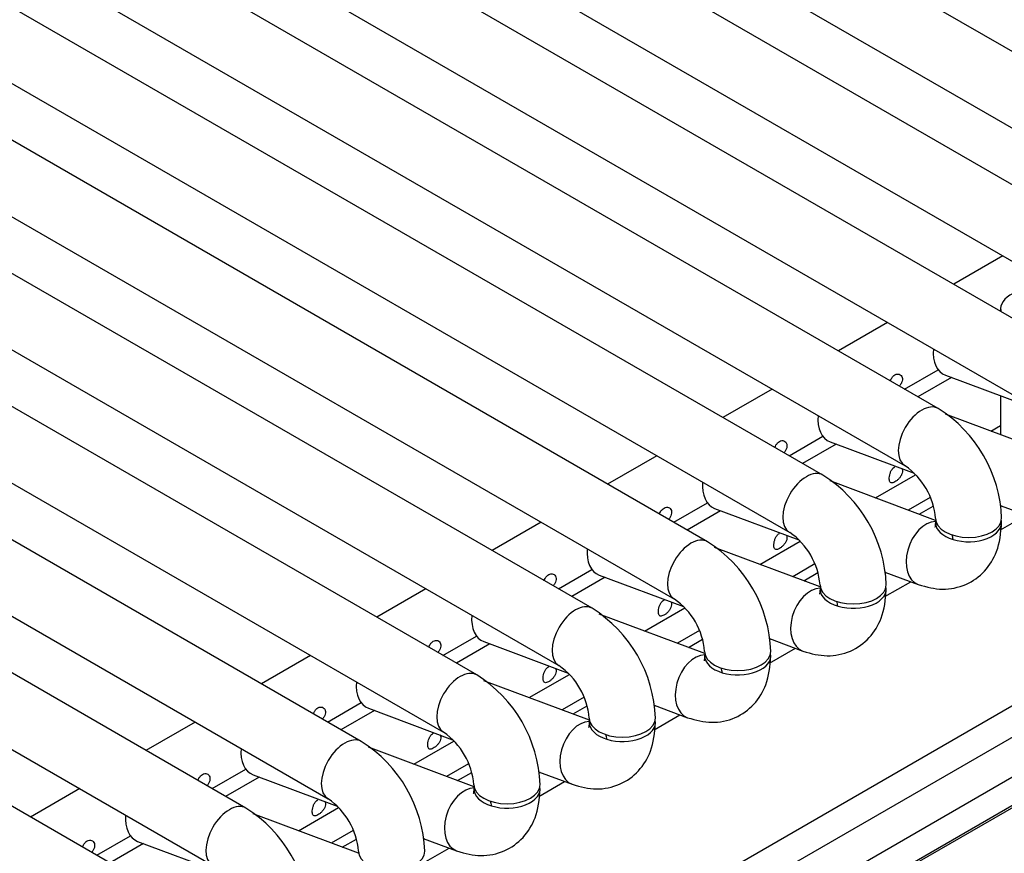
# Model space of a CAD drawing. Header units: millimetres. Extents: x -40 to 419, y 0 to 295.
# Tile 52 of 72: x 353.23 to 356.95, y 102.82 to 105.97. Entities that reach past the tile are written whole.
import ezdxf

# ---------------------------------------------------------------- set-up
doc = ezdxf.new("R2010")
doc.units = ezdxf.units.MM
doc.layers.add('135.735_BW4_TWIN', color=7, linetype='Continuous')
doc.layers.add('Standard', color=7, linetype='Continuous')

# ---------------------------------------------------------------- blocks, each defined once
blk = doc.blocks.new('SE3')
at = {"layer": '135.735_BW4_TWIN', "color": 7, "linetype": 'Continuous'}
for p, q in [((358.0031, 105.2581), (350.3135, 109.6977)), ((350.0635, 109.5534), (357.8781, 105.0416)), ((357.5676, 105.0067), (349.878, 109.4463)), ((349.628, 109.3019), (357.4426, 104.7901)), ((357.1321, 104.7552), (349.4424, 109.1948)), ((349.1924, 109.0505), (357.0071, 104.5387)), ((356.6966, 104.5038), (349.0069, 108.9434)), ((348.7569, 108.799), (356.5716, 104.2873)), ((356.261, 104.2523), (348.5714, 108.6919)), ((348.3214, 108.5476), (356.136, 104.0358)), ((355.8255, 104.0009), (348.1359, 108.4405)), ((366.2892, 108.3818), (346.5751, 96.9998)), ((366.2574, 108.3545), (346.5432, 96.9725)), ((347.8859, 108.2961), (355.7005, 103.7844)), ((355.39, 103.7494), (347.7004, 108.189)), ((347.4504, 108.0447), (355.265, 103.5329)), ((354.9545, 103.498), (347.2649, 107.9376)), ((347.0149, 107.7933), (354.8295, 103.2815)), ((354.519, 103.2465), (346.8294, 107.6861)), ((346.5794, 107.5418), (354.394, 103.03)), ((354.0835, 102.9951), (346.3939, 107.4347)), ((346.1439, 107.2904), (353.9585, 102.7786)), ((353.648, 102.7437), (345.9583, 107.1833)), ((356.9404, 105.0801), (356.7549, 104.973)), ((356.9317, 104.8812), (356.9317, 104.8709)), ((356.5049, 104.8286), (356.3194, 104.7215)), ((356.5694, 104.5772), (356.6962, 104.6504)), ((356.7461, 104.6209), (356.6199, 104.548)), ((356.7235, 104.6293), (357.0413, 104.5106)), ((356.0694, 104.5772), (355.8839, 104.4701)), ((356.9317, 104.5515), (356.9317, 104.4042)), ((357.1221, 104.3331), (356.7237, 104.482)), ((356.8947, 104.418), (356.9317, 104.4394)), ((356.1339, 104.3257), (356.2607, 104.3989)), ((356.3106, 104.3694), (356.1844, 104.2966)), ((356.288, 104.3779), (356.6058, 104.2591)), ((355.6339, 104.3257), (355.4484, 104.2186)), ((356.4592, 104.1666), (356.6107, 104.254)), ((356.6865, 104.0816), (356.2881, 104.2305)), ((356.6662, 104.1683), (356.583, 104.1203)), ((355.6984, 104.0743), (355.8251, 104.1475)), ((355.8525, 104.1264), (356.1703, 104.0077)), ((356.6246, 104.1048), (356.6778, 104.1355)), ((356.9302, 104.1379), (357.0565, 104.0907)), ((356.9359, 104.1357), (356.9308, 104.1328)), ((355.8751, 104.118), (355.7489, 104.0451)), ((356.9309, 104.0452), (357.0281, 104.1013)), ((355.1984, 104.0743), (355.0128, 103.9672)), ((358.0446, 103.998), (354.5402, 101.9747)), ((356.251, 103.8302), (355.8526, 103.9791)), ((356.0237, 103.9151), (356.1752, 104.0026)), ((354.6267, 101.9072), (358.1311, 103.9304)), ((356.2307, 103.9169), (356.1475, 103.8689)), ((355.2628, 103.8229), (355.3896, 103.896)), ((355.4396, 103.8666), (355.3134, 103.7937)), ((355.417, 103.875), (355.7348, 103.7562)), ((356.1891, 103.8533), (356.2423, 103.8841)), ((356.4947, 103.8864), (356.621, 103.8392)), ((356.5004, 103.8843), (356.4953, 103.8813)), ((356.4954, 103.7937), (356.5926, 103.8498)), ((354.7628, 103.8229), (354.5773, 103.7157)), ((358.1895, 103.8121), (354.6851, 101.7888)), ((355.8155, 103.5787), (355.4171, 103.7276)), ((355.5882, 103.6637), (355.7397, 103.7511)), ((354.8273, 103.5714), (354.9541, 103.6446)), ((355.7952, 103.6654), (355.712, 103.6174)), ((355.0041, 103.6151), (354.8779, 103.5422)), ((354.9815, 103.6236), (355.2993, 103.5048)), ((355.7535, 103.6019), (355.8068, 103.6326)), ((356.0592, 103.635), (356.1855, 103.5878)), ((356.0649, 103.6328), (356.0598, 103.6299)), ((354.3273, 103.5714), (354.1418, 103.4643)), ((356.0599, 103.5423), (356.1571, 103.5984)), ((355.1527, 103.4122), (355.3042, 103.4997)), ((355.38, 103.3273), (354.9816, 103.4762)), ((354.3918, 103.32), (354.5186, 103.3932)), ((355.3597, 103.414), (355.2765, 103.366)), ((355.318, 103.3504), (355.3713, 103.3812)), ((355.6237, 103.3835), (355.75, 103.3363)), ((355.6294, 103.3814), (355.6243, 103.3785)), ((354.5686, 103.3637), (354.4423, 103.2908)), ((354.5459, 103.3721), (354.8638, 103.2533)), ((355.6244, 103.2909), (355.7216, 103.347)), ((353.8918, 103.32), (353.7063, 103.2129)), ((354.7172, 103.1608), (354.8687, 103.2483)), ((354.9445, 103.0758), (354.5461, 103.2247)), ((354.9242, 103.1626), (354.841, 103.1145)), ((353.9563, 103.0685), (354.0831, 103.1417)), ((354.1104, 103.1207), (354.4282, 103.0019)), ((354.8825, 103.099), (354.9358, 103.1297)), ((355.1882, 103.1321), (355.3144, 103.0849)), ((355.1939, 103.13), (355.1888, 103.127)), ((354.133, 103.1122), (354.0068, 103.0394)), ((355.1889, 103.0394), (355.286, 103.0955)), ((353.4563, 103.0685), (353.2708, 102.9614)), ((354.509, 102.8244), (354.1106, 102.9733)), ((354.2817, 102.9094), (354.4332, 102.9968)), ((354.4887, 102.9111), (354.4055, 102.8631)), ((353.5208, 102.8171), (353.6476, 102.8903)), ((353.6975, 102.8608), (353.5713, 102.7879)), ((353.6749, 102.8692), (353.9927, 102.7504)), ((354.447, 102.8476), (354.5003, 102.8783)), ((354.7527, 102.8806), (354.8789, 102.8334)), ((354.7584, 102.8785), (354.7533, 102.8756)), ((354.7534, 102.788), (354.8505, 102.8441))]:
    blk.add_line(p, q, dxfattribs=at)
for centre, radius, start, end in [((356.4256, 104.0711), 0.5105, 2.0498, 57.9502), ((356.4203, 104.068), 0.2664, 4.5977, 55.4023), ((355.9901, 103.8196), 0.5105, 2.0498, 57.9502), ((355.9848, 103.8165), 0.2664, 4.5977, 55.4023), ((355.5546, 103.5682), 0.5105, 2.0498, 57.9502), ((355.5493, 103.5651), 0.2664, 4.5977, 55.4023), ((355.1191, 103.3167), 0.5105, 2.0498, 57.9502), ((355.1137, 103.3136), 0.2664, 4.5977, 55.4023), ((354.6836, 103.0653), 0.5105, 2.0498, 57.9502), ((354.6782, 103.0622), 0.2664, 4.5977, 55.4023), ((354.2481, 102.8138), 0.5105, 2.0498, 57.9502), ((354.2427, 102.8108), 0.2664, 4.5977, 55.4023), ((353.8126, 102.5624), 0.5105, 2.0498, 57.9502)]:
    blk.add_arc(centre, radius, start, end, dxfattribs=at)
for centre, major_axis, ratio, start_param, end_param in [((357.0567, 104.8812), (-0.125, 0), 0.57735, 4.230403, 6.283185), ((357.0567, 104.8812), (-0.125, 0), 0.57735, 0, 0.155368), ((356.7673, 104.7464), (0.0438, 0.1171), 0.668835, 1.964049, 3.141593), ((356.6341, 104.3955), (-0.0625, -0.1083), 0.57735, 3.1405, 6.27512), ((356.3318, 104.495), (0.0438, 0.1171), 0.668835, 1.964049, 3.141593), ((356.1985, 104.1441), (-0.0625, -0.1083), 0.57735, 3.1405, 6.27512), ((355.8962, 104.2435), (0.0438, 0.1171), 0.668835, 1.964049, 3.141593), ((356.8108, 104.0893), (-0.125, 0), 0.57735, 0.008065, 3.142515), ((356.6647, 103.9563), (0.0438, 0.1171), 0.668835, 0.270212, 3.1414), ((356.8108, 104.073), (-0.125, 0), 0.57735, 6.164386, 6.283185), ((356.8108, 104.073), (-0.125, 0), 0.57735, 0, 3.255119), ((355.763, 103.8926), (-0.0625, -0.1083), 0.57735, 3.1405, 6.27512), ((356.6647, 103.9563), (0.0438, 0.1171), 0.668835, -0.873634, -0.703415), ((355.4607, 103.9921), (0.0438, 0.1171), 0.668835, 1.964049, 3.141593), ((356.3753, 103.8379), (-0.125, 0), 0.57735, 0.008065, 3.142515), ((356.3753, 103.8216), (-0.125, 0), 0.57735, 0, 3.29158), ((356.3753, 103.8216), (-0.125, 0), 0.57735, 6.164386, 6.283185), ((356.2292, 103.7049), (0.0438, 0.1171), 0.668835, 0.270212, 3.1414), ((355.3275, 103.6412), (-0.0625, -0.1083), 0.57735, 3.1405, 6.27512), ((356.2292, 103.7049), (0.0438, 0.1171), 0.668835, -0.873634, -0.703415), ((355.0252, 103.7406), (0.0438, 0.1171), 0.668835, 1.964049, 3.141593), ((355.7937, 103.4534), (0.0438, 0.1171), 0.668835, 0.270212, 3.1414), ((355.9398, 103.5864), (-0.125, 0), 0.57735, 0.008065, 3.142515), ((355.9398, 103.5701), (-0.125, 0), 0.57735, 6.164386, 6.283185), ((355.9398, 103.5701), (-0.125, 0), 0.57735, 0, 3.254972), ((354.892, 103.3897), (-0.0625, -0.1083), 0.57735, 3.1405, 6.27512), ((355.7937, 103.4534), (0.0438, 0.1171), 0.668835, -0.873634, -0.703415), ((354.5897, 103.4892), (0.0438, 0.1171), 0.668835, 1.964049, 3.141593), ((355.3582, 103.202), (0.0438, 0.1171), 0.668835, 0.270212, 3.1414), ((355.5043, 103.335), (-0.125, 0), 0.57735, 0.008065, 3.142515), ((355.5043, 103.3187), (-0.125, 0), 0.57735, 6.164386, 6.283185), ((355.5043, 103.3187), (-0.125, 0), 0.57735, 0, 3.255116), ((355.3582, 103.202), (0.0438, 0.1171), 0.668835, -0.873634, -0.703415), ((354.4565, 103.1383), (-0.0625, -0.1083), 0.57735, 3.1405, 6.27512), ((354.1542, 103.2378), (0.0438, 0.1171), 0.668835, 1.964049, 3.141593), ((355.0688, 103.0836), (-0.125, 0), 0.57735, 0.008065, 3.142515), ((354.9227, 102.9505), (0.0438, 0.1171), 0.668835, 0.251272, 3.1414), ((355.0688, 103.0672), (-0.125, 0), 0.57735, 6.164386, 6.283185), ((355.0688, 103.0672), (-0.125, 0), 0.57735, 0, 3.25483), ((354.021, 102.8868), (-0.0625, -0.1083), 0.57735, 3.1405, 6.27512), ((354.9227, 102.9505), (0.0438, 0.1171), 0.668835, -0.873634, -0.703415), ((353.7187, 102.9863), (0.0438, 0.1171), 0.668835, 1.964049, 3.141593), ((354.6333, 102.8321), (-0.125, 0), 0.57735, 0.008065, 3.142515)]:
    blk.add_ellipse(centre, major_axis=major_axis, ratio=ratio, start_param=start_param, end_param=end_param, dxfattribs=at)
for points, knots in [([(356.5156, 104.6082), (356.5167, 104.611), (356.5179, 104.6138), (356.5193, 104.6164), (356.5212, 104.6197), (356.5233, 104.6228), (356.5257, 104.6253), (356.5279, 104.6276), (356.5303, 104.6296), (356.5328, 104.631)], [0.8586631, 0.8586631, 0.8586631, 0.8586631, 0.8997022, 0.8997022, 0.8997022, 0.9522476, 0.9522476, 0.9522476, 1, 1, 1, 1]), ([(356.5328, 104.631), (356.5356, 104.6326), (356.5385, 104.6336), (356.5413, 104.634), (356.5442, 104.6343), (356.547, 104.634), (356.5495, 104.6331), (356.5521, 104.6322), (356.5544, 104.6306), (356.5562, 104.6286), (356.558, 104.6266), (356.5594, 104.6241), (356.5602, 104.6213), (356.561, 104.6185), (356.5613, 104.6153), (356.561, 104.612), (356.5607, 104.6088), (356.5597, 104.6053), (356.5583, 104.6019), (356.5569, 104.5986), (356.555, 104.5952), (356.5527, 104.592), (356.5518, 104.5908), (356.5509, 104.5896), (356.5499, 104.5884)], [0, 0, 0, 0, 0.0530419, 0.0530419, 0.0530419, 0.1061047, 0.1061047, 0.1061047, 0.1588828, 0.1588828, 0.1588828, 0.2114301, 0.2114301, 0.2114301, 0.2643019, 0.2643019, 0.2643019, 0.3175571, 0.3175571, 0.3175571, 0.3706757, 0.3706757, 0.3706757, 0.3915436, 0.3915436, 0.3915436, 0.3915436]), ([(356.0801, 104.3567), (356.0812, 104.3596), (356.0824, 104.3624), (356.0838, 104.365), (356.0857, 104.3683), (356.0878, 104.3713), (356.0902, 104.3739), (356.0924, 104.3762), (356.0948, 104.3781), (356.0973, 104.3796)], [0.8586631, 0.8586631, 0.8586631, 0.8586631, 0.8997022, 0.8997022, 0.8997022, 0.9522476, 0.9522476, 0.9522476, 1, 1, 1, 1]), ([(356.0973, 104.3796), (356.1, 104.3811), (356.103, 104.3822), (356.1058, 104.3825), (356.1087, 104.3829), (356.1115, 104.3826), (356.114, 104.3816), (356.1166, 104.3807), (356.1188, 104.3792), (356.1207, 104.3772), (356.1225, 104.3752), (356.1239, 104.3726), (356.1247, 104.3698), (356.1255, 104.367), (356.1258, 104.3639), (356.1255, 104.3606), (356.1251, 104.3573), (356.1242, 104.3539), (356.1228, 104.3505), (356.1214, 104.3471), (356.1195, 104.3437), (356.1172, 104.3406), (356.1163, 104.3393), (356.1154, 104.3381), (356.1144, 104.3369)], [0, 0, 0, 0, 0.0530419, 0.0530419, 0.0530419, 0.1061047, 0.1061047, 0.1061047, 0.1588828, 0.1588828, 0.1588828, 0.2114301, 0.2114301, 0.2114301, 0.2643019, 0.2643019, 0.2643019, 0.3175571, 0.3175571, 0.3175571, 0.3706757, 0.3706757, 0.3706757, 0.3915436, 0.3915436, 0.3915436, 0.3915436]), ([(356.5592, 104.2769), (356.5596, 104.2761), (356.5599, 104.2752), (356.5602, 104.2743), (356.561, 104.2715), (356.5613, 104.2683), (356.561, 104.265), (356.5607, 104.2618), (356.5597, 104.2583), (356.5583, 104.2549), (356.5569, 104.2515), (356.555, 104.2482), (356.5527, 104.245), (356.5505, 104.2419), (356.5479, 104.2389), (356.5451, 104.2363), (356.5424, 104.2336), (356.5395, 104.2312), (356.5366, 104.2293), (356.5338, 104.2273), (356.531, 104.2257), (356.5284, 104.2246), (356.5258, 104.2235), (356.5234, 104.2229), (356.5214, 104.2229), (356.5193, 104.2229), (356.5175, 104.2234), (356.5161, 104.2245), (356.5147, 104.2256), (356.5137, 104.2273), (356.5129, 104.2295), (356.5122, 104.2316), (356.5117, 104.2343), (356.5116, 104.2374), (356.5115, 104.2404), (356.5117, 104.2439), (356.5122, 104.2475), (356.5128, 104.2511), (356.5136, 104.255), (356.5148, 104.2587), (356.516, 104.2624), (356.5175, 104.2661), (356.5193, 104.2694), (356.5212, 104.2727), (356.5233, 104.2758), (356.5257, 104.2783), (356.5279, 104.2806), (356.5303, 104.2825), (356.5328, 104.284)], [0.1944709, 0.1944709, 0.1944709, 0.1944709, 0.2114301, 0.2114301, 0.2114301, 0.2643019, 0.2643019, 0.2643019, 0.3175571, 0.3175571, 0.3175571, 0.3706757, 0.3706757, 0.3706757, 0.4233402, 0.4233402, 0.4233402, 0.4759291, 0.4759291, 0.4759291, 0.5289331, 0.5289331, 0.5289331, 0.5822112, 0.5822112, 0.5822112, 0.6352073, 0.6352073, 0.6352073, 0.6877903, 0.6877903, 0.6877903, 0.7404633, 0.7404633, 0.7404633, 0.7935872, 0.7935872, 0.7935872, 0.8468402, 0.8468402, 0.8468402, 0.8997022, 0.8997022, 0.8997022, 0.9522476, 0.9522476, 0.9522476, 1, 1, 1, 1]), ([(355.6446, 104.1053), (355.6457, 104.1081), (355.6469, 104.1109), (355.6483, 104.1135), (355.6501, 104.1168), (355.6523, 104.1199), (355.6547, 104.1224), (355.6569, 104.1247), (355.6593, 104.1267), (355.6618, 104.1281)], [0.8586631, 0.8586631, 0.8586631, 0.8586631, 0.8997022, 0.8997022, 0.8997022, 0.9522476, 0.9522476, 0.9522476, 1, 1, 1, 1]), ([(355.6618, 104.1281), (355.6645, 104.1297), (355.6675, 104.1307), (355.6703, 104.1311), (355.6732, 104.1314), (355.676, 104.1311), (355.6785, 104.1302), (355.681, 104.1293), (355.6833, 104.1277), (355.6851, 104.1257), (355.687, 104.1237), (355.6883, 104.1212), (355.6892, 104.1184), (355.69, 104.1156), (355.6902, 104.1124), (355.6899, 104.1092), (355.6896, 104.1059), (355.6887, 104.1024), (355.6873, 104.099), (355.6859, 104.0957), (355.684, 104.0923), (355.6817, 104.0891), (355.6808, 104.0879), (355.6799, 104.0867), (355.6789, 104.0855)], [0, 0, 0, 0, 0.0530419, 0.0530419, 0.0530419, 0.1061047, 0.1061047, 0.1061047, 0.1588828, 0.1588828, 0.1588828, 0.2114301, 0.2114301, 0.2114301, 0.2643019, 0.2643019, 0.2643019, 0.3175571, 0.3175571, 0.3175571, 0.3706757, 0.3706757, 0.3706757, 0.3915436, 0.3915436, 0.3915436, 0.3915436]), ([(356.621, 103.8392), (356.6541, 103.8296), (356.7099, 103.8151), (356.8027, 103.8336), (356.8754, 103.8859), (356.9262, 103.9696), (356.9328, 104.032), (356.9358, 104.073)], [0, 0, 0, 0, 0.199928, 0.392893, 0.580138, 0.766079, 1, 1, 1, 1]), ([(356.6858, 104.073), (356.6852, 104.0661), (356.6846, 104.0562), (356.6836, 104.0541), (356.6836, 104.0541)], [0, 0, 0, 0, 0.1482585, 0.2525222, 0.2525222, 0.2525222, 0.2525222]), ([(356.1237, 104.0254), (356.1241, 104.0246), (356.1244, 104.0237), (356.1247, 104.0228), (356.1255, 104.02), (356.1258, 104.0169), (356.1255, 104.0136), (356.1251, 104.0103), (356.1242, 104.0068), (356.1228, 104.0035), (356.1214, 104.0001), (356.1195, 103.9967), (356.1172, 103.9936), (356.115, 103.9904), (356.1123, 103.9875), (356.1096, 103.9848), (356.1069, 103.9822), (356.104, 103.9798), (356.1011, 103.9778), (356.0983, 103.9759), (356.0955, 103.9743), (356.0929, 103.9732), (356.0903, 103.9721), (356.0879, 103.9715), (356.0859, 103.9714), (356.0838, 103.9714), (356.082, 103.9719), (356.0806, 103.9731), (356.0792, 103.9742), (356.0781, 103.9758), (356.0774, 103.978), (356.0767, 103.9802), (356.0762, 103.9829), (356.0761, 103.9859), (356.076, 103.989), (356.0762, 103.9925), (356.0767, 103.9961), (356.0772, 103.9997), (356.0781, 104.0035), (356.0793, 104.0072), (356.0805, 104.0109), (356.082, 104.0146), (356.0838, 104.0179), (356.0857, 104.0213), (356.0878, 104.0243), (356.0902, 104.0269), (356.0924, 104.0292), (356.0948, 104.0311), (356.0973, 104.0325)], [0.1944709, 0.1944709, 0.1944709, 0.1944709, 0.2114301, 0.2114301, 0.2114301, 0.2643019, 0.2643019, 0.2643019, 0.3175571, 0.3175571, 0.3175571, 0.3706757, 0.3706757, 0.3706757, 0.4233402, 0.4233402, 0.4233402, 0.4759291, 0.4759291, 0.4759291, 0.5289331, 0.5289331, 0.5289331, 0.5822112, 0.5822112, 0.5822112, 0.6352073, 0.6352073, 0.6352073, 0.6877903, 0.6877903, 0.6877903, 0.7404633, 0.7404633, 0.7404633, 0.7935872, 0.7935872, 0.7935872, 0.8468402, 0.8468402, 0.8468402, 0.8997022, 0.8997022, 0.8997022, 0.9522476, 0.9522476, 0.9522476, 1, 1, 1, 1]), ([(355.2091, 103.8538), (355.2101, 103.8567), (355.2114, 103.8595), (355.2128, 103.8621), (355.2146, 103.8654), (355.2168, 103.8684), (355.2192, 103.871), (355.2214, 103.8733), (355.2238, 103.8752), (355.2263, 103.8767)], [0.8586631, 0.8586631, 0.8586631, 0.8586631, 0.8997022, 0.8997022, 0.8997022, 0.9522476, 0.9522476, 0.9522476, 1, 1, 1, 1]), ([(355.2263, 103.8767), (355.229, 103.8783), (355.232, 103.8793), (355.2348, 103.8796), (355.2376, 103.88), (355.2405, 103.8797), (355.243, 103.8787), (355.2455, 103.8778), (355.2478, 103.8763), (355.2496, 103.8743), (355.2514, 103.8723), (355.2528, 103.8698), (355.2536, 103.867), (355.2545, 103.8641), (355.2547, 103.861), (355.2544, 103.8577), (355.2541, 103.8544), (355.2532, 103.851), (355.2518, 103.8476), (355.2504, 103.8442), (355.2485, 103.8408), (355.2462, 103.8377), (355.2453, 103.8365), (355.2443, 103.8352), (355.2434, 103.8341)], [0, 0, 0, 0, 0.0530419, 0.0530419, 0.0530419, 0.1061047, 0.1061047, 0.1061047, 0.1588828, 0.1588828, 0.1588828, 0.2114301, 0.2114301, 0.2114301, 0.2643019, 0.2643019, 0.2643019, 0.3175571, 0.3175571, 0.3175571, 0.3706757, 0.3706757, 0.3706757, 0.3915436, 0.3915436, 0.3915436, 0.3915436]), ([(356.1855, 103.5878), (356.2186, 103.5781), (356.2744, 103.5637), (356.3672, 103.5821), (356.4399, 103.6345), (356.4907, 103.7181), (356.4973, 103.7806), (356.5003, 103.8216)], [0, 0, 0, 0, 0.199928, 0.392893, 0.580138, 0.766079, 1, 1, 1, 1]), ([(356.2503, 103.8216), (356.2497, 103.8146), (356.2491, 103.8047), (356.2481, 103.8026), (356.2481, 103.8027)], [0, 0, 0, 0, 0.1482585, 0.2525222, 0.2525222, 0.2525222, 0.2525222]), ([(355.6882, 103.774), (355.6886, 103.7732), (355.6889, 103.7723), (355.6892, 103.7714), (355.69, 103.7686), (355.6902, 103.7654), (355.6899, 103.7621), (355.6896, 103.7589), (355.6887, 103.7554), (355.6873, 103.752), (355.6859, 103.7487), (355.684, 103.7453), (355.6817, 103.7421), (355.6795, 103.739), (355.6768, 103.736), (355.6741, 103.7334), (355.6714, 103.7307), (355.6684, 103.7283), (355.6656, 103.7264), (355.6628, 103.7244), (355.66, 103.7228), (355.6574, 103.7217), (355.6548, 103.7206), (355.6524, 103.72), (355.6503, 103.72), (355.6483, 103.72), (355.6465, 103.7205), (355.6451, 103.7216), (355.6437, 103.7227), (355.6426, 103.7244), (355.6419, 103.7266), (355.6411, 103.7287), (355.6407, 103.7315), (355.6406, 103.7345), (355.6405, 103.7376), (355.6407, 103.741), (355.6412, 103.7446), (355.6417, 103.7482), (355.6426, 103.7521), (355.6438, 103.7558), (355.645, 103.7595), (355.6465, 103.7632), (355.6483, 103.7665), (355.6501, 103.7698), (355.6523, 103.7729), (355.6547, 103.7754), (355.6569, 103.7777), (355.6593, 103.7797), (355.6618, 103.7811)], [0.1944709, 0.1944709, 0.1944709, 0.1944709, 0.2114301, 0.2114301, 0.2114301, 0.2643019, 0.2643019, 0.2643019, 0.3175571, 0.3175571, 0.3175571, 0.3706757, 0.3706757, 0.3706757, 0.4233402, 0.4233402, 0.4233402, 0.4759291, 0.4759291, 0.4759291, 0.5289331, 0.5289331, 0.5289331, 0.5822112, 0.5822112, 0.5822112, 0.6352073, 0.6352073, 0.6352073, 0.6877903, 0.6877903, 0.6877903, 0.7404633, 0.7404633, 0.7404633, 0.7935872, 0.7935872, 0.7935872, 0.8468402, 0.8468402, 0.8468402, 0.8997022, 0.8997022, 0.8997022, 0.9522476, 0.9522476, 0.9522476, 1, 1, 1, 1]), ([(354.7736, 103.6024), (354.7746, 103.6052), (354.7759, 103.608), (354.7773, 103.6106), (354.7791, 103.6139), (354.7813, 103.617), (354.7837, 103.6195), (354.7859, 103.6218), (354.7883, 103.6238), (354.7908, 103.6252)], [0.8586631, 0.8586631, 0.8586631, 0.8586631, 0.8997022, 0.8997022, 0.8997022, 0.9522476, 0.9522476, 0.9522476, 1, 1, 1, 1]), ([(354.7908, 103.6252), (354.7935, 103.6268), (354.7964, 103.6278), (354.7993, 103.6282), (354.8021, 103.6285), (354.805, 103.6282), (354.8075, 103.6273), (354.81, 103.6264), (354.8123, 103.6248), (354.8141, 103.6228), (354.8159, 103.6208), (354.8173, 103.6183), (354.8181, 103.6155), (354.8189, 103.6127), (354.8192, 103.6095), (354.8189, 103.6063), (354.8186, 103.603), (354.8177, 103.5995), (354.8163, 103.5961), (354.8149, 103.5928), (354.8129, 103.5894), (354.8107, 103.5862), (354.8098, 103.585), (354.8088, 103.5838), (354.8078, 103.5826)], [0, 0, 0, 0, 0.0530419, 0.0530419, 0.0530419, 0.1061047, 0.1061047, 0.1061047, 0.1588828, 0.1588828, 0.1588828, 0.2114301, 0.2114301, 0.2114301, 0.2643019, 0.2643019, 0.2643019, 0.3175571, 0.3175571, 0.3175571, 0.3706757, 0.3706757, 0.3706757, 0.3915436, 0.3915436, 0.3915436, 0.3915436]), ([(355.75, 103.3363), (355.7831, 103.3267), (355.8389, 103.3122), (355.9317, 103.3307), (356.0044, 103.3831), (356.0552, 103.4667), (356.0618, 103.5292), (356.0648, 103.5701)], [0, 0, 0, 0, 0.199928, 0.392893, 0.580138, 0.766079, 1, 1, 1, 1]), ([(355.8148, 103.5701), (355.8142, 103.5632), (355.8135, 103.5533), (355.8126, 103.5512), (355.8126, 103.5512)], [0, 0, 0, 0, 0.1482585, 0.2525222, 0.2525222, 0.2525222, 0.2525222]), ([(355.2527, 103.5226), (355.2531, 103.5217), (355.2534, 103.5208), (355.2536, 103.5199), (355.2545, 103.5171), (355.2547, 103.514), (355.2544, 103.5107), (355.2541, 103.5074), (355.2532, 103.504), (355.2518, 103.5006), (355.2504, 103.4972), (355.2485, 103.4938), (355.2462, 103.4907), (355.2439, 103.4876), (355.2413, 103.4846), (355.2386, 103.4819), (355.2358, 103.4793), (355.2329, 103.4769), (355.2301, 103.4749), (355.2273, 103.473), (355.2244, 103.4714), (355.2219, 103.4703), (355.2193, 103.4692), (355.2169, 103.4686), (355.2148, 103.4686), (355.2128, 103.4685), (355.211, 103.4691), (355.2096, 103.4702), (355.2082, 103.4713), (355.2071, 103.473), (355.2064, 103.4751), (355.2056, 103.4773), (355.2052, 103.48), (355.2051, 103.483), (355.205, 103.4861), (355.2052, 103.4896), (355.2057, 103.4932), (355.2062, 103.4968), (355.2071, 103.5006), (355.2083, 103.5044), (355.2094, 103.508), (355.211, 103.5117), (355.2128, 103.5151), (355.2146, 103.5184), (355.2168, 103.5214), (355.2192, 103.524), (355.2214, 103.5263), (355.2238, 103.5282), (355.2263, 103.5297)], [0.1944709, 0.1944709, 0.1944709, 0.1944709, 0.2114301, 0.2114301, 0.2114301, 0.2643019, 0.2643019, 0.2643019, 0.3175571, 0.3175571, 0.3175571, 0.3706757, 0.3706757, 0.3706757, 0.4233402, 0.4233402, 0.4233402, 0.4759291, 0.4759291, 0.4759291, 0.5289331, 0.5289331, 0.5289331, 0.5822112, 0.5822112, 0.5822112, 0.6352073, 0.6352073, 0.6352073, 0.6877903, 0.6877903, 0.6877903, 0.7404633, 0.7404633, 0.7404633, 0.7935872, 0.7935872, 0.7935872, 0.8468402, 0.8468402, 0.8468402, 0.8997022, 0.8997022, 0.8997022, 0.9522476, 0.9522476, 0.9522476, 1, 1, 1, 1]), ([(354.3381, 103.351), (354.3391, 103.3538), (354.3404, 103.3566), (354.3418, 103.3592), (354.3436, 103.3625), (354.3458, 103.3655), (354.3482, 103.3681), (354.3503, 103.3704), (354.3527, 103.3723), (354.3552, 103.3738)], [0.8586631, 0.8586631, 0.8586631, 0.8586631, 0.8997022, 0.8997022, 0.8997022, 0.9522476, 0.9522476, 0.9522476, 1, 1, 1, 1]), ([(354.3552, 103.3738), (354.358, 103.3754), (354.3609, 103.3764), (354.3638, 103.3767), (354.3666, 103.3771), (354.3694, 103.3768), (354.372, 103.3759), (354.3745, 103.3749), (354.3768, 103.3734), (354.3786, 103.3714), (354.3804, 103.3694), (354.3818, 103.3669), (354.3826, 103.3641), (354.3834, 103.3613), (354.3837, 103.3581), (354.3834, 103.3548), (354.3831, 103.3515), (354.3822, 103.3481), (354.3808, 103.3447), (354.3794, 103.3413), (354.3774, 103.338), (354.3752, 103.3348), (354.3743, 103.3336), (354.3733, 103.3323), (354.3723, 103.3312)], [0, 0, 0, 0, 0.0530419, 0.0530419, 0.0530419, 0.1061047, 0.1061047, 0.1061047, 0.1588828, 0.1588828, 0.1588828, 0.2114301, 0.2114301, 0.2114301, 0.2643019, 0.2643019, 0.2643019, 0.3175571, 0.3175571, 0.3175571, 0.3706757, 0.3706757, 0.3706757, 0.3915436, 0.3915436, 0.3915436, 0.3915436]), ([(355.3144, 103.0849), (355.3475, 103.0752), (355.4034, 103.0608), (355.4962, 103.0792), (355.5689, 103.1316), (355.6197, 103.2152), (355.6263, 103.2777), (355.6293, 103.3187)], [0, 0, 0, 0, 0.199928, 0.392893, 0.580138, 0.766079, 1, 1, 1, 1]), ([(355.3793, 103.3187), (355.3787, 103.3117), (355.378, 103.3019), (355.3771, 103.2997), (355.377, 103.2998)], [0, 0, 0, 0, 0.1482585, 0.2525222, 0.2525222, 0.2525222, 0.2525222]), ([(354.8172, 103.2711), (354.8175, 103.2703), (354.8179, 103.2694), (354.8181, 103.2685), (354.8189, 103.2657), (354.8192, 103.2625), (354.8189, 103.2593), (354.8186, 103.256), (354.8177, 103.2525), (354.8163, 103.2491), (354.8149, 103.2458), (354.8129, 103.2424), (354.8107, 103.2392), (354.8084, 103.2361), (354.8058, 103.2331), (354.8031, 103.2305), (354.8003, 103.2278), (354.7974, 103.2255), (354.7946, 103.2235), (354.7918, 103.2215), (354.7889, 103.2199), (354.7864, 103.2188), (354.7838, 103.2178), (354.7814, 103.2171), (354.7793, 103.2171), (354.7773, 103.2171), (354.7755, 103.2176), (354.7741, 103.2187), (354.7727, 103.2198), (354.7716, 103.2215), (354.7709, 103.2237), (354.7701, 103.2259), (354.7697, 103.2286), (354.7696, 103.2316), (354.7695, 103.2347), (354.7697, 103.2381), (354.7702, 103.2417), (354.7707, 103.2454), (354.7716, 103.2492), (354.7727, 103.2529), (354.7739, 103.2566), (354.7755, 103.2603), (354.7773, 103.2636), (354.7791, 103.2669), (354.7813, 103.27), (354.7837, 103.2725), (354.7859, 103.2748), (354.7883, 103.2768), (354.7908, 103.2782)], [0.1944709, 0.1944709, 0.1944709, 0.1944709, 0.2114301, 0.2114301, 0.2114301, 0.2643019, 0.2643019, 0.2643019, 0.3175571, 0.3175571, 0.3175571, 0.3706757, 0.3706757, 0.3706757, 0.4233402, 0.4233402, 0.4233402, 0.4759291, 0.4759291, 0.4759291, 0.5289331, 0.5289331, 0.5289331, 0.5822112, 0.5822112, 0.5822112, 0.6352073, 0.6352073, 0.6352073, 0.6877903, 0.6877903, 0.6877903, 0.7404633, 0.7404633, 0.7404633, 0.7935872, 0.7935872, 0.7935872, 0.8468402, 0.8468402, 0.8468402, 0.8997022, 0.8997022, 0.8997022, 0.9522476, 0.9522476, 0.9522476, 1, 1, 1, 1]), ([(353.9026, 103.0995), (353.9036, 103.1024), (353.9048, 103.1052), (353.9063, 103.1077), (353.9081, 103.111), (353.9103, 103.1141), (353.9127, 103.1166), (353.9148, 103.119), (353.9172, 103.1209), (353.9197, 103.1223)], [0.8586631, 0.8586631, 0.8586631, 0.8586631, 0.8997022, 0.8997022, 0.8997022, 0.9522476, 0.9522476, 0.9522476, 1, 1, 1, 1]), ([(353.9197, 103.1223), (353.9225, 103.1239), (353.9254, 103.1249), (353.9283, 103.1253), (353.9311, 103.1256), (353.9339, 103.1253), (353.9365, 103.1244), (353.939, 103.1235), (353.9413, 103.122), (353.9431, 103.1199), (353.9449, 103.1179), (353.9463, 103.1154), (353.9471, 103.1126), (353.9479, 103.1098), (353.9482, 103.1066), (353.9479, 103.1034), (353.9476, 103.1001), (353.9467, 103.0966), (353.9453, 103.0933), (353.9439, 103.0899), (353.9419, 103.0865), (353.9397, 103.0834), (353.9388, 103.0821), (353.9378, 103.0809), (353.9368, 103.0797)], [0, 0, 0, 0, 0.0530419, 0.0530419, 0.0530419, 0.1061047, 0.1061047, 0.1061047, 0.1588828, 0.1588828, 0.1588828, 0.2114301, 0.2114301, 0.2114301, 0.2643019, 0.2643019, 0.2643019, 0.3175571, 0.3175571, 0.3175571, 0.3706757, 0.3706757, 0.3706757, 0.3915436, 0.3915436, 0.3915436, 0.3915436]), ([(354.8789, 102.8334), (354.912, 102.8238), (354.9679, 102.8093), (355.0607, 102.8278), (355.1334, 102.8802), (355.1842, 102.9638), (355.1908, 103.0263), (355.1938, 103.0672)], [0, 0, 0, 0, 0.199928, 0.392893, 0.580138, 0.766079, 1, 1, 1, 1]), ([(354.9438, 103.0672), (354.9431, 103.0603), (354.9425, 103.0504), (354.9416, 103.0483), (354.9415, 103.0484)], [0, 0, 0, 0, 0.1482585, 0.2525222, 0.2525222, 0.2525222, 0.2525222]), ([(354.3816, 103.0197), (354.382, 103.0188), (354.3823, 103.018), (354.3826, 103.0171), (354.3834, 103.0142), (354.3837, 103.0111), (354.3834, 103.0078), (354.3831, 103.0045), (354.3822, 103.0011), (354.3808, 102.9977), (354.3794, 102.9943), (354.3774, 102.9909), (354.3752, 102.9878), (354.3729, 102.9847), (354.3703, 102.9817), (354.3675, 102.979), (354.3648, 102.9764), (354.3619, 102.974), (354.3591, 102.9721), (354.3562, 102.9701), (354.3534, 102.9685), (354.3509, 102.9674), (354.3483, 102.9663), (354.3459, 102.9657), (354.3438, 102.9657), (354.3417, 102.9656), (354.34, 102.9662), (354.3386, 102.9673), (354.3372, 102.9684), (354.3361, 102.9701), (354.3353, 102.9722), (354.3346, 102.9744), (354.3342, 102.9771), (354.3341, 102.9802), (354.3339, 102.9832), (354.3341, 102.9867), (354.3347, 102.9903), (354.3352, 102.9939), (354.336, 102.9977), (354.3372, 103.0015), (354.3384, 103.0052), (354.3399, 103.0088), (354.3418, 103.0122), (354.3436, 103.0155), (354.3458, 103.0185), (354.3482, 103.0211), (354.3503, 103.0234), (354.3527, 103.0253), (354.3552, 103.0268)], [0.1944709, 0.1944709, 0.1944709, 0.1944709, 0.2114301, 0.2114301, 0.2114301, 0.2643019, 0.2643019, 0.2643019, 0.3175571, 0.3175571, 0.3175571, 0.3706757, 0.3706757, 0.3706757, 0.4233402, 0.4233402, 0.4233402, 0.4759291, 0.4759291, 0.4759291, 0.5289331, 0.5289331, 0.5289331, 0.5822112, 0.5822112, 0.5822112, 0.6352073, 0.6352073, 0.6352073, 0.6877903, 0.6877903, 0.6877903, 0.7404633, 0.7404633, 0.7404633, 0.7935872, 0.7935872, 0.7935872, 0.8468402, 0.8468402, 0.8468402, 0.8997022, 0.8997022, 0.8997022, 0.9522476, 0.9522476, 0.9522476, 1, 1, 1, 1]), ([(353.4671, 102.8481), (353.4681, 102.8509), (353.4693, 102.8537), (353.4708, 102.8563), (353.4726, 102.8596), (353.4748, 102.8627), (353.4771, 102.8652), (353.4793, 102.8675), (353.4817, 102.8695), (353.4842, 102.8709)], [0.8586631, 0.8586631, 0.8586631, 0.8586631, 0.8997022, 0.8997022, 0.8997022, 0.9522476, 0.9522476, 0.9522476, 1, 1, 1, 1]), ([(353.4842, 102.8709), (353.487, 102.8725), (353.4899, 102.8735), (353.4927, 102.8738), (353.4956, 102.8742), (353.4984, 102.8739), (353.501, 102.873), (353.5035, 102.8721), (353.5058, 102.8705), (353.5076, 102.8685), (353.5094, 102.8665), (353.5108, 102.864), (353.5116, 102.8612), (353.5124, 102.8584), (353.5127, 102.8552), (353.5124, 102.8519), (353.5121, 102.8487), (353.5112, 102.8452), (353.5097, 102.8418), (353.5083, 102.8384), (353.5064, 102.8351), (353.5041, 102.8319), (353.5032, 102.8307), (353.5023, 102.8295), (353.5013, 102.8283)], [0, 0, 0, 0, 0.0530419, 0.0530419, 0.0530419, 0.1061047, 0.1061047, 0.1061047, 0.1588828, 0.1588828, 0.1588828, 0.2114301, 0.2114301, 0.2114301, 0.2643019, 0.2643019, 0.2643019, 0.3175571, 0.3175571, 0.3175571, 0.3706757, 0.3706757, 0.3706757, 0.3915436, 0.3915436, 0.3915436, 0.3915436])]:
    blk.add_open_spline(points, degree=3, knots=knots, dxfattribs=at)

msp = doc.modelspace()

# ---------------------------------------------------------------- block references
at = {"layer": 'Standard'}
msp.add_blockref('SE3', (0, 0), dxfattribs=at)

doc.saveas('drawing.dxf')
